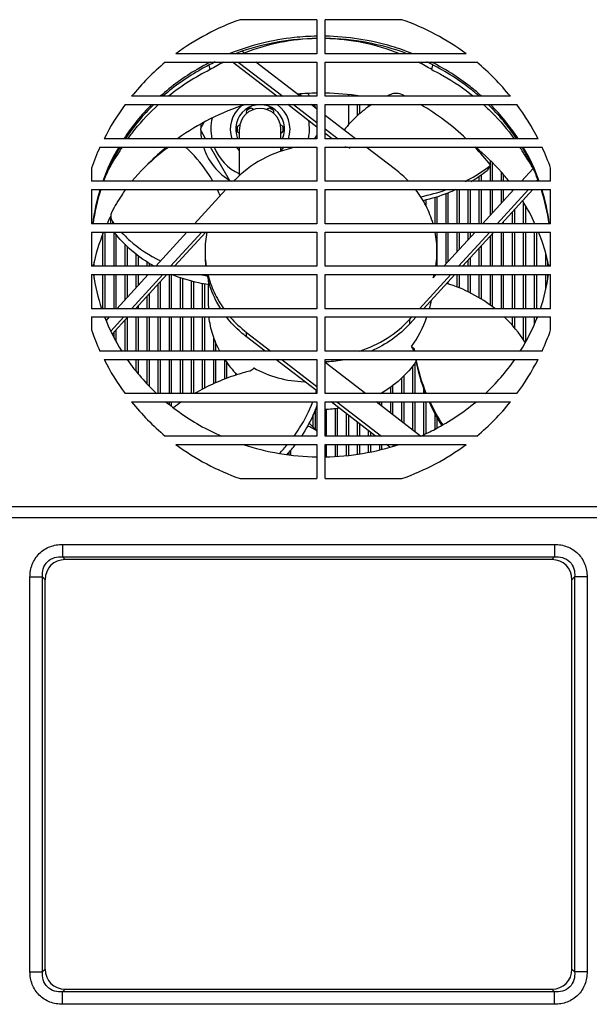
# Model space of a CAD drawing. Header units: millimetres. Extents: x 0 to 420, y 0 to 297.
# Tile 16 of 49: x 55 to 86, y 194 to 247. Entities that reach past the tile are written whole.
import ezdxf

# ---------------------------------------------------------------- set-up
doc = ezdxf.new("R2010")
doc.units = ezdxf.units.MM
doc.header["$LTSCALE"] = 23.1
doc.layers.get('0').update_dxf_attribs({"linetype": 'CONTINUOUS'})
doc.layers.add('02___PRT_ALL_AXES', color=7, linetype='CONTINUOUS')

msp = doc.modelspace()

# ---------------------------------------------------------------- linework, layer by layer
at = {"color": 7, "linetype": 'CONTINUOUS'}
for p, q in [((71.3838, 247.1755), (67.2227, 247.1755)), ((71.3838, 247.1755), (71.3838, 245.3217)), ((71.8338, 245.3217), (71.8338, 247.1755)), ((75.9948, 247.1755), (71.8338, 247.1755)), ((71.3838, 246.153), (71.3709, 246.153)), ((71.8466, 246.153), (71.8338, 246.153)), ((71.3838, 245.3217), (63.7373, 245.3217)), ((67.4888, 245.3217), (67.3106, 245.4588)), ((79.4802, 245.3217), (71.8338, 245.3217)), ((63.1651, 244.8716), (71.3838, 244.8716)), ((65.5985, 244.4654), (65.5426, 244.7088)), ((69.2196, 243.017), (66.8095, 244.8716)), ((67.1254, 244.8716), (69.5355, 243.017)), ((70.4839, 243.017), (68.0738, 244.8716)), ((71.3838, 244.8716), (71.3838, 243.017)), ((71.8338, 243.017), (71.8338, 244.8716)), ((71.8338, 244.8716), (80.0525, 244.8716)), ((77.619, 244.4654), (77.6749, 244.7088)), ((77.619, 244.4654), (77.6749, 244.7088)), ((70.4667, 243.1379), (70.5364, 243.017)), ((73.1088, 243.017), (73.1088, 243.1026)), ((60.9904, 242.567), (71.3838, 242.567)), ((71.3838, 243.017), (61.3379, 243.017)), ((71.3838, 241.3517), (69.8044, 242.567)), ((70.1203, 242.567), (71.3838, 241.5947)), ((71.3838, 242.3245), (71.0687, 242.567)), ((71.3838, 242.567), (71.3838, 240.7124)), ((81.8796, 243.017), (71.8338, 243.017)), ((71.8338, 240.7124), (71.8338, 242.567)), ((71.8338, 242.567), (82.2272, 242.567)), ((73.1088, 241.4803), (73.1088, 242.567)), ((73.5888, 243.017), (73.5888, 243.0425)), ((73.5888, 241.9684), (73.5888, 242.567)), ((74.1888, 242.4503), (74.1888, 242.567)), ((65.0842, 241.2904), (65.2683, 241.6093)), ((73.4788, 240.7124), (71.8338, 241.9782)), ((65.3545, 240.7124), (65.0842, 241.1805)), ((67.1838, 240.7124), (67.1838, 241.2355)), ((69.4338, 240.7124), (69.4338, 241.2355)), ((71.8338, 241.2485), (72.5304, 240.7124)), ((72.2145, 240.7124), (71.8338, 241.0054)), ((71.3838, 240.7124), (59.8445, 240.7124)), ((71.3629, 240.8854), (71.263, 240.7124)), ((83.373, 240.7124), (71.8338, 240.7124)), ((59.6262, 240.2624), (71.3838, 240.2624)), ((66.6489, 238.4704), (65.6143, 240.2624)), ((67.1838, 238.7174), (67.1838, 240.2624)), ((69.4338, 240.0297), (69.4338, 240.2624)), ((71.3838, 240.2624), (71.3838, 238.4078)), ((71.8338, 238.4078), (71.8338, 240.2624)), ((71.8338, 240.2624), (83.5913, 240.2624)), ((73.1152, 240.2624), (73.1891, 240.2056)), ((75.6496, 239.0419), (74.0636, 240.2624)), ((80.1888, 239.9953), (80.1888, 240.0784)), ((60.5688, 239.8529), (60.5017, 239.881)), ((60.5688, 239.8529), (60.5017, 239.8809)), ((62.7888, 239.8267), (62.7888, 239.8735)), ((80.7888, 239.2969), (80.7888, 239.5278)), ((82.6488, 239.8529), (82.7158, 239.881)), ((82.6488, 239.8529), (82.7158, 239.8809)), ((59.1588, 239.1115), (59.1588, 238.4078)), ((80.8031, 239.2798), (80.609, 238.9909)), ((80.7888, 238.4078), (80.7888, 239.2584)), ((81.3888, 238.4078), (81.3888, 238.8939)), ((83.1075, 239.0935), (82.4801, 238.4078)), ((84.0588, 238.4078), (84.0588, 239.1115)), ((71.3838, 238.4078), (59.1588, 238.4078)), ((84.0588, 238.4078), (71.8338, 238.4078)), ((80.1888, 238.4078), (80.1888, 238.6884)), ((83.2759, 238.4078), (83.3597, 238.4994)), ((59.1588, 237.9578), (59.1588, 236.1032)), ((59.1588, 237.9578), (71.3838, 237.9578)), ((66.4512, 237.9578), (64.7543, 236.1032)), ((71.3838, 237.9578), (71.3838, 236.1032)), ((71.8338, 236.1032), (71.8338, 237.9578)), ((71.8338, 237.9578), (84.0588, 237.9578)), ((78.9888, 236.1032), (78.9888, 237.9578)), ((79.5888, 236.1032), (79.5888, 237.9578)), ((80.1888, 236.1032), (80.1888, 237.9578)), ((82.0683, 237.9578), (80.3714, 236.1032)), ((80.7888, 236.5593), (80.7888, 237.9578)), ((81.1672, 236.1032), (82.8641, 237.9578)), ((81.3888, 237.2151), (81.3888, 237.9578)), ((83.0865, 237.9578), (81.3896, 236.1032)), ((81.9888, 237.8708), (81.9888, 237.9578)), ((84.0588, 236.1032), (84.0588, 237.9578)), ((77.1888, 237.2689), (77.1888, 237.3694)), ((77.7888, 236.1032), (77.7888, 237.5331)), ((78.3888, 236.1032), (78.3888, 237.7407)), ((82.5888, 236.1032), (82.5888, 237.2695)), ((81.9888, 236.1032), (81.9888, 236.758)), ((60.2141, 236.1032), (60.2141, 236.5216)), ((60.311, 236.2307), (60.311, 236.1032)), ((71.3838, 236.1032), (59.1588, 236.1032)), ((59.1588, 235.6532), (59.1588, 233.7986)), ((59.1588, 235.6532), (71.3838, 235.6532)), ((60.3888, 233.7986), (60.3888, 235.6532)), ((64.3426, 235.6532), (62.6456, 233.7986)), ((63.4414, 233.7986), (65.1383, 235.6532)), ((65.3607, 235.6532), (63.6638, 233.7986)), ((71.3838, 235.6532), (71.3838, 233.7986)), ((84.0588, 236.1032), (71.8338, 236.1032)), ((71.8338, 233.7986), (71.8338, 235.6532)), ((71.8338, 235.6532), (84.0588, 235.6532)), ((79.9597, 235.6532), (78.2627, 233.7986)), ((78.3888, 233.9363), (78.3888, 235.6532)), ((78.9888, 234.5921), (78.9888, 235.6532)), ((79.0585, 233.7986), (80.7554, 235.6532)), ((80.9779, 235.6532), (79.2809, 233.7986)), ((79.5888, 235.2478), (79.5888, 235.6532)), ((81.3888, 233.7986), (81.3888, 235.6532)), ((81.9888, 233.7986), (81.9888, 235.6532)), ((82.5888, 233.7986), (82.5888, 235.6532)), ((83.1888, 236.1032), (83.1888, 236.1296)), ((83.1888, 233.7986), (83.1888, 235.6532)), ((84.0588, 233.7986), (84.0588, 235.6532)), ((59.7888, 233.7986), (59.7888, 235.5752)), ((80.7888, 233.7986), (80.7888, 235.4465)), ((60.9888, 233.7986), (60.9888, 234.9739)), ((80.1888, 233.7986), (80.1888, 234.7908)), ((61.5888, 233.7986), (61.5888, 234.4449)), ((62.1888, 233.7986), (62.1888, 234.0237)), ((79.5888, 233.7986), (79.5888, 234.135)), ((83.7888, 233.7986), (83.7888, 234.4834)), ((71.3838, 233.7986), (59.1588, 233.7986)), ((84.0588, 233.7986), (71.8338, 233.7986)), ((59.1588, 233.3486), (59.1588, 231.494)), ((59.1588, 233.3486), (71.3838, 233.3486)), ((59.7888, 231.494), (59.7888, 233.3486)), ((60.3888, 231.494), (60.3888, 233.3486)), ((62.2339, 233.3486), (60.5369, 231.494)), ((60.9888, 231.9878), (60.9888, 233.3486)), ((61.3327, 231.494), (63.0296, 233.3486)), ((63.2521, 233.3486), (61.5551, 231.494)), ((61.5888, 232.6435), (61.5888, 233.3486)), ((62.1888, 233.2993), (62.1888, 233.3486)), ((63.3888, 231.494), (63.3888, 233.3486)), ((63.9888, 231.494), (63.9888, 233.1705)), ((64.5888, 231.494), (64.5888, 232.9928)), ((65.5038, 232.9698), (65.5038, 233.0261)), ((71.3838, 233.3486), (71.3838, 231.494)), ((71.8338, 231.494), (71.8338, 233.3486)), ((71.8338, 233.3486), (84.0588, 233.3486)), ((76.9498, 231.494), (78.6468, 233.3486)), ((78.8692, 233.3486), (77.1722, 231.494)), ((77.851, 233.3486), (77.6934, 233.1763)), ((77.7888, 233.2806), (77.7888, 233.3321)), ((78.9888, 232.6636), (78.9888, 233.3486)), ((79.5888, 232.4019), (79.5888, 233.3486)), ((80.1888, 232.0781), (80.1888, 233.3486)), ((80.7888, 231.6776), (80.7888, 233.3486)), ((81.3888, 231.494), (81.3888, 233.3486)), ((81.9888, 231.494), (81.9888, 233.3486)), ((82.5888, 231.494), (82.5888, 233.3486)), ((83.1888, 231.494), (83.1888, 233.3486)), ((83.7888, 232.5481), (83.7888, 233.3486)), ((84.0588, 231.494), (84.0588, 233.3486)), ((62.7888, 231.494), (62.7888, 232.8422)), ((65.1888, 231.494), (65.1888, 232.8572)), ((65.5039, 232.7979), (65.4932, 232.7999)), ((65.5039, 232.7979), (65.4932, 232.7996)), ((65.5038, 231.635), (65.5038, 232.7979)), ((65.5041, 232.8265), (65.5042, 232.7979)), ((62.1888, 231.494), (62.1888, 232.1865)), ((71.3838, 231.494), (59.1588, 231.494)), ((61.5888, 231.494), (61.5888, 231.5307)), ((84.0588, 231.494), (71.8338, 231.494)), ((59.1588, 231.044), (59.1588, 230.3394)), ((59.1588, 231.044), (71.3838, 231.044)), ((60.1252, 231.044), (59.9554, 230.8584)), ((60.2185, 230.2763), (60.921, 231.044)), ((61.1434, 231.044), (60.2921, 230.1136)), ((60.9888, 229.1894), (60.9888, 230.875)), ((61.5888, 229.1894), (61.5888, 231.044)), ((62.1888, 229.1894), (62.1888, 231.044)), ((62.7888, 229.1894), (62.7888, 231.044)), ((63.3888, 229.1894), (63.3888, 231.044)), ((63.9888, 229.1894), (63.9888, 231.044)), ((64.5888, 229.1894), (64.5888, 231.044)), ((65.1888, 229.1894), (65.1888, 231.044)), ((71.3838, 231.044), (71.3838, 229.1894)), ((71.8338, 229.1894), (71.8338, 231.044)), ((71.8338, 231.044), (84.0588, 231.044)), ((76.4245, 230.9199), (76.5381, 231.044)), ((76.7605, 231.044), (76.4245, 230.6768)), ((76.4245, 230.6768), (76.4245, 230.9199)), ((81.9888, 230.578), (81.9888, 231.044)), ((82.5888, 229.8022), (82.5888, 231.044)), ((83.1888, 230.6962), (83.1888, 231.044)), ((84.0588, 230.3394), (84.0588, 231.044)), ((60.3888, 229.9282), (60.3888, 230.2192)), ((65.7888, 229.1894), (65.7888, 229.9624)), ((67.5679, 229.9662), (67.5679, 230.2093)), ((67.5679, 230.2093), (68.8932, 229.1894)), ((68.5774, 229.1894), (67.5679, 229.9662)), ((71.3838, 229.1894), (59.6258, 229.1894)), ((59.8441, 228.7394), (71.3838, 228.7394)), ((61.5888, 228.1031), (61.5888, 228.7394)), ((62.1888, 227.4086), (62.1888, 228.7394)), ((62.7888, 226.8848), (62.7888, 228.7394)), ((63.3888, 226.8848), (63.3888, 228.7394)), ((63.9888, 226.8848), (63.9888, 228.7394)), ((64.5888, 226.8848), (64.5888, 228.7394)), ((65.1888, 227.123), (65.1888, 228.7394)), ((65.7888, 227.4186), (65.7888, 228.7394)), ((66.3888, 227.674), (66.3888, 228.7394)), ((71.3838, 227.0298), (69.1622, 228.7394)), ((69.478, 228.7394), (71.3838, 227.2729)), ((71.3838, 228.7394), (71.3838, 226.8848)), ((83.5917, 229.1894), (71.8338, 229.1894)), ((71.8338, 226.8848), (71.8338, 228.7394)), ((71.8338, 228.7394), (83.3734, 228.7394)), ((74.022, 226.8848), (71.8338, 228.5686)), ((76.5888, 226.8848), (76.5888, 228.3985)), ((66.9888, 227.8896), (66.9888, 227.9793)), ((75.9888, 226.8848), (75.9888, 227.7397)), ((75.3888, 226.8848), (75.3888, 227.2447)), ((77.1888, 226.8848), (77.1888, 227.1196)), ((71.3838, 226.8848), (60.9897, 226.8848)), ((82.2278, 226.8848), (71.8338, 226.8848)), ((61.3372, 226.4348), (71.3838, 226.4348)), ((63.3888, 226.3013), (63.3888, 226.4348)), ((63.9888, 226.3936), (63.9888, 226.4348)), ((71.3838, 226.4348), (71.3838, 224.5802)), ((71.8338, 224.5802), (71.8338, 226.4348)), ((71.8338, 226.4348), (81.8803, 226.4348)), ((74.5672, 224.5802), (72.1571, 226.4348)), ((72.3888, 224.5802), (72.3888, 226.0876)), ((72.473, 226.4348), (74.8831, 224.5802)), ((77.0112, 224.5846), (74.6068, 226.4348)), ((74.7888, 226.2948), (74.7888, 226.4348)), ((75.3888, 225.833), (75.3888, 226.4348)), ((75.9888, 225.3713), (75.9888, 226.4348)), ((76.5888, 224.9096), (76.5888, 226.4348)), ((77.1888, 224.6693), (77.1888, 226.4348)), ((71.1888, 225.058), (71.1888, 225.751)), ((72.9888, 224.5802), (72.9888, 225.7948)), ((77.7888, 224.9556), (77.7888, 225.7957)), ((70.9579, 225.2755), (70.9713, 225.2755)), ((70.9713, 225.2755), (71.3838, 224.863)), ((73.5888, 224.5802), (73.5888, 225.3331)), ((71.3838, 224.5802), (63.164, 224.5802)), ((80.0535, 224.5802), (71.8338, 224.5802)), ((74.1888, 224.5802), (74.1888, 224.8714)), ((63.7362, 224.1301), (71.3838, 224.1301)), ((71.3838, 224.1301), (71.3838, 222.2755)), ((71.8338, 222.2755), (71.8338, 224.1301)), ((71.8338, 224.1301), (79.4813, 224.1301)), ((72.3888, 223.4788), (72.3888, 224.1301)), ((72.9888, 223.5267), (72.9888, 224.1301)), ((73.5888, 223.599), (73.5888, 224.1301)), ((74.1888, 223.706), (74.1888, 224.1301)), ((74.7888, 223.8281), (74.7888, 224.1301)), ((75.3416, 223.9842), (75.1521, 224.1301)), ((75.468, 224.1301), (75.5713, 224.0506)), ((69.8734, 223.5695), (69.8734, 223.7087)), ((69.9686, 223.558), (69.9686, 223.8183)), ((67.2227, 222.2755), (71.3838, 222.2755)), ((71.8338, 222.2755), (75.9948, 222.2755)), ((53.599, 220.7616), (158.0185, 220.7616)), ((53.0213, 220.1635), (158.5962, 220.1635)), ((57.5983, 218.7033), (57.5983, 218.0235)), ((57.5983, 218.7033), (84.2693, 218.7033)), ((84.2693, 218.7033), (84.2693, 218.0235)), ((57.7461, 217.8757), (57.5983, 218.0235)), ((57.5983, 218.0235), (84.2693, 218.0235)), ((84.1215, 217.8757), (84.2693, 218.0235)), ((84.1215, 217.8757), (57.7461, 217.8757)), ((55.831, 195.515), (55.831, 216.936)), ((55.831, 216.936), (56.5107, 216.936)), ((56.5107, 195.5149), (56.5107, 216.936)), ((56.6585, 216.7882), (56.5107, 216.936)), ((85.209, 216.7882), (85.3568, 216.936)), ((85.3568, 216.936), (85.3568, 195.5149)), ((86.0366, 216.936), (85.3568, 216.936)), ((86.0366, 216.936), (86.0366, 195.515)), ((56.6585, 195.6628), (56.6585, 216.7882)), ((85.209, 195.6628), (85.209, 216.7882)), ((56.6585, 195.6628), (56.5107, 195.5149)), ((85.209, 195.6628), (85.3568, 195.5149)), ((55.831, 195.5149), (56.5107, 195.5149)), ((86.0366, 195.5149), (85.3568, 195.5149)), ((57.7461, 194.5752), (57.5983, 194.4274)), ((57.7461, 194.5752), (84.1215, 194.5752)), ((84.1215, 194.5752), (84.2693, 194.4274)), ((57.5983, 193.7476), (57.5983, 194.4274)), ((84.2693, 194.4274), (57.5983, 194.4274)), ((84.2693, 193.7476), (84.2693, 194.4274)), ((84.2693, 193.7476), (57.5983, 193.7476))]:
    msp.add_line(p, q, dxfattribs=at)
at = {"color": 3, "linetype": 'CONTINUOUS'}
for p, q in [((73.7088, 242.0799), (73.7088, 242.567)), ((74.3088, 242.5314), (74.3088, 242.567)), ((62.9088, 239.9202), (62.9088, 239.9759)), ((80.3088, 239.868), (80.3088, 239.9759)), ((80.9088, 238.4078), (80.9088, 239.4096)), ((80.3088, 238.4078), (80.3088, 238.7748)), ((81.5088, 238.4078), (81.5088, 238.7574)), ((78.5088, 236.1032), (78.5088, 237.7884)), ((79.1088, 236.1032), (79.1088, 237.9578)), ((79.7088, 236.1032), (79.7088, 237.9578)), ((80.3088, 236.1032), (80.3088, 237.9578)), ((80.9088, 236.6905), (80.9088, 237.9578)), ((81.5088, 237.3462), (81.5088, 237.9578)), ((77.3088, 237.0562), (77.3088, 237.3964)), ((77.9088, 236.1032), (77.9088, 237.57)), ((82.1088, 236.1032), (82.1088, 236.8892)), ((82.7088, 236.1032), (82.7088, 237.0647)), ((81.5088, 236.1032), (81.5088, 236.2334)), ((59.9088, 233.7986), (59.9088, 235.6532)), ((77.9088, 233.7986), (77.9088, 235.6532)), ((78.5088, 234.0675), (78.5088, 235.6532)), ((79.1088, 234.7232), (79.1088, 235.6532)), ((79.7088, 235.379), (79.7088, 235.6532)), ((81.5088, 233.7986), (81.5088, 235.6532)), ((82.1088, 233.7986), (82.1088, 235.6532)), ((82.7088, 233.7986), (82.7088, 235.6532)), ((83.3088, 233.7986), (83.3088, 235.6532)), ((60.5088, 233.7986), (60.5088, 235.5089)), ((80.9088, 233.7986), (80.9088, 235.5777)), ((61.1088, 233.7986), (61.1088, 234.86)), ((80.3088, 233.7986), (80.3088, 234.9219)), ((59.3088, 233.7986), (59.3088, 234.0266)), ((61.7088, 233.7986), (61.7088, 234.3528)), ((79.7088, 233.7986), (79.7088, 234.2662)), ((83.9088, 233.7986), (83.9088, 234.0266)), ((62.3088, 233.7986), (62.3088, 233.9498)), ((59.3088, 233.1551), (59.3088, 233.3486)), ((59.9088, 231.494), (59.9088, 233.3486)), ((60.5088, 231.494), (60.5088, 233.3486)), ((61.1088, 232.1189), (61.1088, 233.3486)), ((61.7088, 232.7747), (61.7088, 233.3486)), ((62.9088, 231.494), (62.9088, 232.9734)), ((63.5088, 231.494), (63.5088, 233.3486)), ((64.1088, 231.494), (64.1088, 233.1331)), ((64.7088, 231.494), (64.7088, 232.963)), ((78.5088, 232.8313), (78.5088, 232.9547)), ((79.1088, 232.6163), (79.1088, 233.3486)), ((79.7088, 232.3445), (79.7088, 233.3486)), ((80.3088, 232.0055), (80.3088, 233.3486)), ((80.9088, 231.5842), (80.9088, 233.3486)), ((81.5088, 231.494), (81.5088, 233.3486)), ((82.1088, 231.494), (82.1088, 233.3486)), ((82.7088, 231.494), (82.7088, 233.3486)), ((83.3088, 231.494), (83.3088, 233.3486)), ((83.9088, 233.1551), (83.9088, 233.3486)), ((65.3088, 231.494), (65.3088, 232.8346)), ((62.3088, 231.494), (62.3088, 232.3176)), ((61.7088, 231.494), (61.7088, 231.6619)), ((59.9088, 230.9623), (59.9088, 231.044)), ((61.1088, 229.1894), (61.1088, 231.0061)), ((61.7088, 229.1894), (61.7088, 231.044)), ((62.3088, 229.1894), (62.3088, 231.044)), ((62.9088, 229.1894), (62.9088, 231.044)), ((63.5088, 229.1894), (63.5088, 231.044)), ((64.1088, 229.1894), (64.1088, 231.044)), ((64.7088, 229.1894), (64.7088, 231.044)), ((65.3088, 229.1894), (65.3088, 231.044)), ((82.1088, 230.434), (82.1088, 231.044)), ((82.7088, 229.7167), (82.7088, 231.044)), ((83.3088, 230.9623), (83.3088, 231.044)), ((60.5088, 229.7167), (60.5088, 230.3504)), ((65.9088, 229.1894), (65.9088, 229.6379)), ((61.7088, 227.9596), (61.7088, 228.7394)), ((62.3088, 227.2885), (62.3088, 228.7394)), ((62.9088, 226.8848), (62.9088, 228.7394)), ((63.5088, 226.8848), (63.5088, 228.7394)), ((64.1088, 226.8848), (64.1088, 228.7394)), ((64.7088, 226.8848), (64.7088, 228.7394)), ((65.3088, 227.1856), (65.3088, 228.7394)), ((65.9088, 227.4713), (65.9088, 228.7394)), ((66.5088, 227.7171), (66.5088, 228.5663)), ((76.7088, 226.8848), (76.7088, 228.5661)), ((76.1088, 226.8848), (76.1088, 227.8597)), ((75.5088, 226.8848), (75.5088, 227.3289)), ((74.9088, 226.8848), (74.9088, 226.9311)), ((63.5088, 226.2004), (63.5088, 226.4348)), ((71.3088, 224.938), (71.3088, 226.0463)), ((71.9088, 224.5802), (71.9088, 226.0483)), ((72.5088, 224.5802), (72.5088, 226.1019)), ((74.9088, 226.2024), (74.9088, 226.4348)), ((75.5088, 225.7407), (75.5088, 226.4348)), ((76.1088, 225.279), (76.1088, 226.4348)), ((76.7088, 224.8173), (76.7088, 226.4348)), ((77.3088, 224.7266), (77.3088, 226.4348)), ((73.1088, 224.5802), (73.1088, 225.7024)), ((77.9088, 225.0209), (77.9088, 225.5724)), ((73.7088, 224.5802), (73.7088, 225.2407)), ((74.3088, 224.5802), (74.3088, 224.779)), ((71.9088, 223.4595), (71.9088, 224.1301)), ((72.5088, 223.4837), (72.5088, 224.1301)), ((73.1088, 223.5411), (73.1088, 224.1301)), ((73.7088, 223.6134), (73.7088, 224.1301)), ((74.3088, 223.7304), (74.3088, 224.1301)), ((74.9088, 223.8592), (74.9088, 224.1301))]:
    msp.add_line(p, q, dxfattribs=at)
at = {"color": 7, "linetype": 'CONTINUOUS'}
for centre, radius, start, end in [((71.6088, 234.7255), 13.2, 109.40704, 126.60677), ((71.6088, 234.7255), 13.2, 53.39323, 70.59296), ((71.6088, 234.7255), 13.2, 129.76752, 141.08651), ((71.6088, 234.7255), 13.2, 38.91349, 50.23248), ((71.2082, 233.1906), 12.5933, 116.45249, 128.703), ((71.6091, 229.4863), 13.7051, 90.96526, 95.30506), ((68.3088, 241.2355), 3.225, 33.54635, 36.83494), ((71.609, 229.5035), 13.6879, 81.02613, 89.03576), ((77.978, 237.02), 6.6274, 112.96735, 115.10723), ((71.6088, 234.7255), 13.2, 143.55468, 153.02798), ((68.3088, 241.2355), 1.3275, 336.77374, 203.22626), ((68.3088, 241.2355), 1.6197, 341.14612, 55.3144), ((68.3088, 241.2355), 3.225, 20.58302, 24.40374), ((70.1146, 230.8109), 13.6303, 63.6073, 64.32169), ((70.0761, 230.7287), 13.7208, 46.71147, 59.67109), ((71.6088, 234.7255), 13.2, 26.97202, 36.44532), ((68.3088, 241.2355), 1.6197, 129.59574, 198.85388), ((68.3088, 241.2355), 1.125, 0, 180), ((68.3088, 241.2355), 1.245, 114.37266, 125.62734), ((68.3088, 241.2355), 1.245, 54.37266, 65.62734), ((68.3088, 241.2355), 3.225, 175.01476, 189.33438), ((68.3088, 241.2355), 2.6716, 166.97475, 191.29972), ((68.3088, 241.2355), 2.6716, 348.70028, 9.87915), ((68.3088, 241.2355), 1.245, 174.37266, 185.62734), ((68.3088, 241.2355), 1.245, 354.37266, 5.62734), ((71.6088, 234.7255), 13.2, 155.19922, 160.59296), ((70.2913, 234.0804), 11.3071, 146.83434, 149.30179), ((70.9328, 230.8621), 12.149, 129.28178, 135.4162), ((68.3088, 241.2355), 3.225, 197.56142, 240.97624), ((68.3088, 241.2355), 2.6716, 201.3728, 245.07564), ((68.3088, 241.2355), 1.6197, 216.96545, 225.97335), ((68.3088, 241.2355), 1.6197, 314.02665, 323.03454), ((71.623, 233.6293), 6.7602, 76.60511, 79.07706), ((70.3193, 230.9727), 13.3761, 38.39215, 44.00481), ((72.9262, 234.0804), 11.3071, 30.69821, 33.16566), ((71.6088, 234.7255), 13.2, 19.40704, 24.80078), ((71.9586, 234.2389), 6.0574, 43.52064, 52.45852), ((75.5333, 246.0088), 8.5473, 297.1387, 305.88254), ((75.4248, 245.5894), 8.3914, 301.07013, 308.15531), ((75.664, 245.819), 8.317, 305.91864, 308.16346), ((59.7327, 234.9314), 6.951, 22.73198, 25.82068), ((75.2356, 246.7372), 9.3359, 280.94546, 289.83685), ((73.0803, 231.4931), 11.1288, 24.48821, 31.79509), ((70.0646, 231.5275), 11.0484, 153.52697, 155.51846), ((70.0956, 231.5122), 11.083, 153.11798, 153.5276), ((65.0797, 239.6369), 5.8603, 215.53773, 217.10679), ((69.8426, 231.6176), 10.8087, 158.07398, 168.35183), ((70.6373, 234.6236), 5.3151, 168.82893, 179.97869), ((72.5785, 234.6234), 5.3168, 0.02312, 11.16966), ((73.4156, 231.6298), 10.7665, 11.62793, 21.94625), ((70.599, 234.6257), 5.2768, 180.00147, 182.63823), ((72.6071, 234.6257), 5.2882, 357.35139, 359.99927), ((70.6193, 234.3832), 5.2971, 180.00804, 186.34028), ((70.6372, 234.6279), 5.315, 182.64248, 188.98429), ((72.59, 234.6269), 5.3053, 351.0162, 357.34694), ((72.599, 234.3829), 5.2963, 353.66474, 359.99599), ((66.9952, 242.6798), 9.5323, 258.27288, 260.62757), ((70.6737, 234.3923), 5.3523, 191.24735, 195.3863), ((100.7531, 232.9698), 35.2493, 179.99992, 180.2329), ((72.5268, 234.6396), 5.3698, 344.18699, 346.08592), ((72.5548, 234.39), 5.3411, 347.84006, 348.75412), ((76.2026, 225.4611), 7.7276, 51.36364, 73.30645), ((70.6219, 231.635), 5.1181, 180.00053, 181.58028), ((71.2275, 234.9773), 6.0105, 220.91144, 232.49274), ((76.2604, 225.5314), 7.6364, 32.77278, 46.21927), ((71.6088, 234.7255), 13.2, 199.40704, 204.79666), ((71.6088, 234.7255), 13.2, 335.20334, 340.59296), ((76.3962, 229.0633), 0.2811, 26.66056, 43.46323), ((86.5642, 230.693), 10.0001, 188.44976, 188.64872), ((71.6088, 234.7255), 13.2, 206.96783, 216.44068), ((71.1218, 231.869), 5.6784, 213.46739, 224.23298), ((71.6099, 235.4518), 6.8343, 272.63042, 280.78721), ((86.6426, 230.5984), 10.0802, 190.63546, 201.61826), ((86.6448, 230.7102), 10.0825, 191.27983, 202.30617), ((71.6088, 234.7255), 13.2, 323.55932, 333.03217), ((71.6082, 235.4813), 6.8639, 271.89506, 272.63285), ((64.2173, 229.0795), 7.4275, 342.98501, 344.12283), ((71.6088, 234.7255), 13.2, 218.90869, 230.22664), ((70.5802, 216.9047), 11.5598, 124.43242, 127.12678), ((71.609, 232.692), 6.6557, 267.41918, 268.05889), ((71.6089, 232.6852), 6.6489, 271.93979, 278.39241), ((86.675, 230.6169), 10.1172, 204.43402, 212.61644), ((86.677, 230.729), 10.1195, 205.12251, 213.1591), ((71.6088, 234.7255), 13.2, 309.77336, 321.09131), ((69.6363, 225.4314), 1.3441, 353.33817, 354.62447), ((71.6088, 234.7255), 13.2, 233.38697, 250.59296), ((63.2907, 229.5818), 8.4896, 315.56202, 320.0302), ((63.5321, 229.2515), 8.4267, 317.70955, 322.55135), ((71.6088, 234.7255), 13.2, 289.40704, 306.61303)]:
    msp.add_arc(centre, radius, start, end, dxfattribs=at)
for centre, major_axis, ratio, start_param, end_param in [((71.6088, 232.2883), (0, 13.8647), 0.9066185, 0.0179085, 0.3385426), ((71.6088, 232.2883), (0, 13.8647), 0.9066185, -0.3467878, -0.0179091), ((71.6088, 232.2883), (0, 13.8647), 0.9066185, 0.4332937, 0.4985399), ((71.6088, 232.2883), (0, 13.8647), 0.9066185, -0.4985399, -0.4331104), ((71.6088, 232.2883), (10.8628, -7.8201), 0.8087961, -3.1128648, -3.0106084), ((71.6088, 232.2883), (10.8628, 7.8201), 0.8087961, -0.1107419, -0.0287279), ((71.6088, 233.1655), (0, 6.2509), 0.9766535, -1.8416229, -1.765622), ((71.6088, 233.1655), (0, 6.2509), 0.9766535, -2.2106964, -1.9172271), ((71.6088, 233.1655), (5.5556, 2.9148), 0.8683807, -2.6382058, -2.1433948), ((57.9825, 216.5517), (-1.0164, 1.0164), 0.8348171, -0.6956133, 0.6956133), ((83.885, 216.5517), (1.0164, 1.0164), 0.8348171, -0.6956133, 0.6956133), ((57.9825, 195.8992), (-1.0164, -1.0164), 0.8348171, -0.6956133, 0.6956133), ((83.885, 195.8992), (1.0164, -1.0164), 0.8348171, -0.6956133, 0.6956133)]:
    msp.add_ellipse(centre, major_axis=major_axis, ratio=ratio, start_param=start_param, end_param=end_param, dxfattribs=at)
for points, knots in [([(77.619, 244.4654), (77.8209, 244.3646), (78.6127, 243.9432), (79.3601, 243.4383), (79.8836, 243.0184)], [0, 0, 0, 0, 0.2516674, 1, 1, 1, 1]), ([(76.0208, 243.095), (75.9219, 243.1426), (75.7082, 243.1991), (75.4885, 243.1629), (75.392, 243.122)], [0, 0, 0, 0, 0.5116341, 1, 1, 1, 1]), ([(61.1353, 240.7152), (61.2566, 240.8828), (61.7628, 241.5442), (62.3402, 242.1509), (62.8054, 242.5694)], [0, 0, 0, 0, 0.2485536, 1, 1, 1, 1]), ([(67.5489, 242.5736), (66.8815, 242.3647), (65.5849, 241.8444), (64.3883, 241.1225), (63.8281, 240.7176)], [0, 0, 0, 0, 0.5029189, 1, 1, 1, 1]), ([(74.3587, 242.5705), (74.0727, 242.3825), (73.5323, 241.9612), (73.0693, 241.4558), (72.8619, 241.187)], [0, 0, 0, 0, 0.5020136, 1, 1, 1, 1]), ([(80.4121, 242.5694), (80.568, 242.4292), (81.1725, 241.8563), (81.717, 241.2199), (82.0823, 240.7152)], [0, 0, 0, 0, 0.251823, 1, 1, 1, 1]), ([(63.3545, 240.2639), (63.1655, 240.1277), (62.4437, 239.5744), (61.7897, 238.9311), (61.36, 238.4088)], [0, 0, 0, 0, 0.2561901, 1, 1, 1, 1]), ([(65.7513, 238.41), (65.6547, 238.5781), (65.2319, 239.2504), (64.7045, 239.8552), (64.2666, 240.2651)], [0, 0, 0, 0, 0.2442346, 1, 1, 1, 1]), ([(70.3077, 240.2659), (69.6528, 240.1388), (68.3872, 239.6938), (67.315, 238.8828), (66.8663, 238.4099)], [0, 0, 0, 0, 0.5057512, 1, 1, 1, 1]), ([(81.8007, 238.4109), (81.6673, 238.5804), (81.1115, 239.2476), (80.4817, 239.8527), (79.9767, 240.2659)], [0, 0, 0, 0, 0.2484313, 1, 1, 1, 1]), ([(61.0123, 237.9595), (60.9414, 237.8619), (60.6688, 237.4709), (60.4272, 237.0582), (60.2671, 236.7402)], [0, 0, 0, 0, 0.2531184, 1, 1, 1, 1]), ([(77.6852, 236.1034), (77.5889, 236.4363), (77.3297, 237.0889), (76.9527, 237.6809), (76.7382, 237.9586)], [0, 0, 0, 0, 0.4968857, 1, 1, 1, 1]), ([(78.9105, 237.9542), (78.77, 237.8894), (78.1967, 237.6429), (77.5977, 237.4568), (77.1405, 237.3514)], [0, 0, 0, 0, 0.2480263, 1, 1, 1, 1]), ([(60.2671, 236.7402), (60.2585, 236.723), (60.2283, 236.6539), (60.2141, 236.5778), (60.2141, 236.5216)], [0, 0, 0, 0, 0.2549079, 1, 1, 1, 1]), ([(60.2141, 236.5216), (60.2141, 236.4709), (60.2315, 236.3667), (60.2803, 236.2736), (60.311, 236.2307)], [0, 0, 0, 0, 0.4907885, 1, 1, 1, 1]), ([(62.563, 233.7969), (62.1346, 234.0359), (61.3396, 234.5802), (60.6731, 235.2787), (60.3932, 235.6515)], [0, 0, 0, 0, 0.5127335, 1, 1, 1, 1]), ([(60.7824, 235.651), (60.927, 235.4937), (61.5572, 234.8742), (62.3068, 234.3807), (62.9061, 234.0831)], [0, 0, 0, 0, 0.2420645, 1, 1, 1, 1]), ([(65.4932, 232.7996), (65.3212, 232.8271), (64.6453, 232.9539), (63.9829, 233.1548), (63.5066, 233.3467)], [0, 0, 0, 0, 0.2531835, 1, 1, 1, 1]), ([(65.4787, 233.3474), (65.5606, 233.0173), (65.7891, 232.3677), (66.1342, 231.772), (66.3327, 231.491)], [0, 0, 0, 0, 0.4971196, 1, 1, 1, 1]), ([(66.1684, 231.4938), (66.0957, 231.609), (65.8239, 232.0758), (65.6204, 232.5827), (65.5133, 232.9722)], [0, 0, 0, 0, 0.2520835, 1, 1, 1, 1]), ([(66.1177, 229.1881), (65.9647, 229.4768), (65.7116, 230.0809), (65.5752, 230.7217), (65.5379, 231.0436)], [0, 0, 0, 0, 0.5020559, 1, 1, 1, 1]), ([(67.5679, 229.9662), (67.466, 230.0446), (67.0716, 230.3681), (66.718, 230.7415), (66.4844, 231.043)], [0, 0, 0, 0, 0.2521635, 1, 1, 1, 1]), ([(73.6958, 229.1875), (74.2181, 229.3561), (75.2152, 229.8193), (76.0616, 230.5232), (76.4245, 230.9199)], [0, 0, 0, 0, 0.5051798, 1, 1, 1, 1]), ([(76.4245, 230.6768), (76.1363, 230.3619), (75.4844, 229.7881), (74.7289, 229.3613), (74.3315, 229.1862)], [0, 0, 0, 0, 0.4956961, 1, 1, 1, 1]), ([(76.5059, 229.4329), (76.5484, 229.4148), (76.6254, 229.3569), (76.6648, 229.2688), (76.6727, 229.2235)], [0, 0, 0, 0, 0.5012826, 1, 1, 1, 1]), ([(76.5059, 229.4329), (76.5152, 229.4197), (76.5515, 229.3637), (76.5811, 229.3034), (76.6002, 229.2566)], [0, 0, 0, 0, 0.2423002, 1, 1, 1, 1]), ([(67.9634, 228.285), (67.9452, 228.2431), (67.8878, 228.1668), (67.8035, 228.1223), (67.7589, 228.1102)], [0, 0, 0, 0, 0.4966419, 1, 1, 1, 1]), ([(76.7661, 228.6391), (76.5194, 228.2818), (75.9344, 227.617), (75.2168, 227.0997), (74.8323, 226.8804)], [0, 0, 0, 0, 0.4951825, 1, 1, 1, 1]), ([(67.7589, 228.1102), (67.4972, 228.0458), (66.4549, 227.7482), (65.4563, 227.2989), (64.7531, 226.8885)], [0, 0, 0, 0, 0.2486467, 1, 1, 1, 1]), ([(70.1491, 224.5788), (70.254, 224.723), (70.6504, 225.3062), (70.9707, 225.9416), (71.1579, 226.434)], [0, 0, 0, 0, 0.252845, 1, 1, 1, 1]), ([(71.3847, 226.2327), (71.3319, 226.0886), (71.1013, 225.5134), (70.8016, 224.9662), (70.5437, 224.578)], [0, 0, 0, 0, 0.2477726, 1, 1, 1, 1]), ([(71.3839, 224.8469), (71.3045, 224.9119), (71.1431, 225.0258), (70.955, 225.0946), (70.8626, 225.1091)], [0, 0, 0, 0, 0.5231967, 1, 1, 1, 1]), ([(55.831, 216.936), (55.831, 217.1677), (55.9096, 217.6364), (56.2943, 218.2396), (56.8976, 218.6246), (57.3664, 218.7032), (57.5983, 218.7033)], [0, 0, 0, 0, 0.2501451, 0.4998955, 0.7497426, 1, 1, 1, 1]), ([(84.2693, 218.7033), (84.501, 218.7032), (84.9697, 218.6246), (85.5729, 218.2399), (85.9579, 217.6367), (86.0365, 217.1678), (86.0366, 216.936)], [0, 0, 0, 0, 0.2501451, 0.4998955, 0.7497426, 1, 1, 1, 1]), ([(56.5107, 216.9359), (56.498, 217.0828), (56.5171, 217.3853), (56.7437, 217.7903), (57.1487, 218.0171), (57.4514, 218.0362), (57.5983, 218.0235)], [0, 0, 0, 0, 0.2492381, 0.4998628, 0.7506309, 1, 1, 1, 1]), ([(84.2693, 218.0235), (84.4161, 218.0362), (84.7186, 218.0171), (85.1236, 217.7905), (85.3504, 217.3855), (85.3695, 217.0828), (85.3568, 216.9359)], [0, 0, 0, 0, 0.2492381, 0.4998628, 0.7506309, 1, 1, 1, 1]), ([(57.5983, 193.7476), (57.3665, 193.7477), (56.8979, 193.8263), (56.2946, 194.211), (55.9097, 194.8142), (55.831, 195.2831), (55.831, 195.515)], [0, 0, 0, 0, 0.2501451, 0.4998955, 0.7497426, 1, 1, 1, 1]), ([(57.5983, 194.4274), (57.4515, 194.4147), (57.149, 194.4338), (56.744, 194.6604), (56.5171, 195.0654), (56.498, 195.3681), (56.5107, 195.515)], [0, 0, 0, 0, 0.2492381, 0.4998628, 0.7506309, 1, 1, 1, 1]), ([(85.3568, 195.515), (85.3695, 195.3682), (85.3504, 195.0656), (85.1238, 194.6606), (84.7188, 194.4338), (84.4161, 194.4147), (84.2693, 194.4274)], [0, 0, 0, 0, 0.2492381, 0.4998628, 0.7506309, 1, 1, 1, 1]), ([(86.0366, 195.515), (86.0365, 195.2832), (85.958, 194.8145), (85.5732, 194.2113), (84.97, 193.8263), (84.5011, 193.7477), (84.2693, 193.7476)], [0, 0, 0, 0, 0.2501451, 0.4998955, 0.7497426, 1, 1, 1, 1])]:
    msp.add_open_spline(points, degree=3, knots=knots, dxfattribs=at)
at = {"layer": '02___PRT_ALL_AXES', "color": 7, "linetype": 'CONTINUOUS'}
for centre, radius, start, end in [((71.6043, 232.6792), 13.4834, 90.93771, 108.5716), ((71.6288, 232.7728), 13.3895, 69.70974, 89.12236), ((71.5122, 233.0056), 13.1446, 108.64434, 110.32939), ((70.6269, 234.3794), 11.5938, 135.02171, 146.87262), ((70.6566, 234.2347), 11.6326, 134.20316, 146.13246), ((72.6326, 234.2945), 11.5398, 33.81943, 45.84495), ((72.6623, 234.4376), 11.502, 33.07989, 45.02578), ((67.7838, 242.1448), 0.225, 43.70541, 196.63659), ((68.8338, 242.1448), 0.225, 343.72705, 136.62643), ((67.2588, 241.2355), 0.225, 103.46322, 250.49805), ((69.3588, 241.2355), 0.225, 289.50195, 76.69788), ((70.112, 234.7172), 10.9776, 149.63138, 160.33743), ((70.1357, 234.586), 11.0039, 148.92363, 159.66202), ((73.0385, 234.5612), 11.0538, 24.2302, 31.07052), ((73.1709, 234.7478), 10.9057, 19.62717, 30.40402), ((73.2385, 234.6536), 10.8336, 20.29039, 24.21836), ((69.7606, 234.8465), 10.6031, 162.92789, 173.25174), ((69.7716, 234.7242), 10.6144, 162.24944, 172.52875), ((73.4459, 234.7242), 10.6144, 7.47125, 17.75056), ((73.4569, 234.8465), 10.6031, 6.74826, 17.07211), ((69.6802, 234.8691), 10.5215, 185.47111, 185.79689), ((73.5373, 234.8691), 10.5215, 354.20311, 354.52889), ((69.7873, 234.8898), 10.6306, 188.34399, 198.64728), ((73.4302, 234.8898), 10.6306, 341.35272, 351.65601), ((70.1042, 235.0086), 10.9691, 201.19514, 212.04491), ((73.0517, 235.0395), 11.0378, 327.98894, 338.77102), ((70.6235, 235.347), 11.5895, 214.79549, 226.92549), ((72.5204, 235.4107), 11.6863, 313.12494, 325.15408), ((71.594, 236.8716), 13.4239, 251.66355, 269.10214), ((71.613, 236.9336), 13.4861, 270.93838, 288.29594)]:
    msp.add_arc(centre, radius, start, end, dxfattribs=at)
for points, knots in [([(71.3836, 246.2804), (70.976, 246.2736), (69.3578, 246.1742), (67.7573, 245.7805), (66.6312, 245.33)], [0, 0, 0, 0, 0.2515604, 1, 1, 1, 1]), ([(76.5863, 245.33), (76.2115, 245.4799), (74.6798, 246.0122), (73.0506, 246.2601), (71.8339, 246.2804)], [0, 0, 0, 0, 0.2491204, 1, 1, 1, 1]), ([(65.6288, 244.8789), (65.38, 244.754), (64.4102, 244.2269), (63.5096, 243.5718), (62.8959, 243.0203)], [0, 0, 0, 0, 0.2523074, 1, 1, 1, 1]), ([(65.8784, 244.8813), (65.6199, 244.7584), (64.6121, 244.2376), (63.6742, 243.5806), (63.0348, 243.0236)], [0, 0, 0, 0, 0.252337, 1, 1, 1, 1]), ([(80.1827, 243.0236), (79.9705, 243.2085), (79.0895, 243.9235), (78.1092, 244.5152), (77.3391, 244.8813)], [0, 0, 0, 0, 0.2481679, 1, 1, 1, 1]), ([(80.3217, 243.0203), (80.1179, 243.2034), (79.2722, 243.9128), (78.3302, 244.5066), (77.5888, 244.8789)], [0, 0, 0, 0, 0.2481818, 1, 1, 1, 1]), ([(63.222, 226.4267), (63.4456, 226.2397), (64.3738, 225.5189), (65.405, 224.9318), (66.2131, 224.5754)], [0, 0, 0, 0, 0.2481569, 1, 1, 1, 1]), ([(77.0044, 224.5754), (77.2756, 224.695), (78.334, 225.2055), (79.3217, 225.8634), (79.9956, 226.4267)], [0, 0, 0, 0, 0.252369, 1, 1, 1, 1])]:
    msp.add_open_spline(points, degree=3, knots=knots, dxfattribs=at)

doc.saveas('drawing.dxf')
